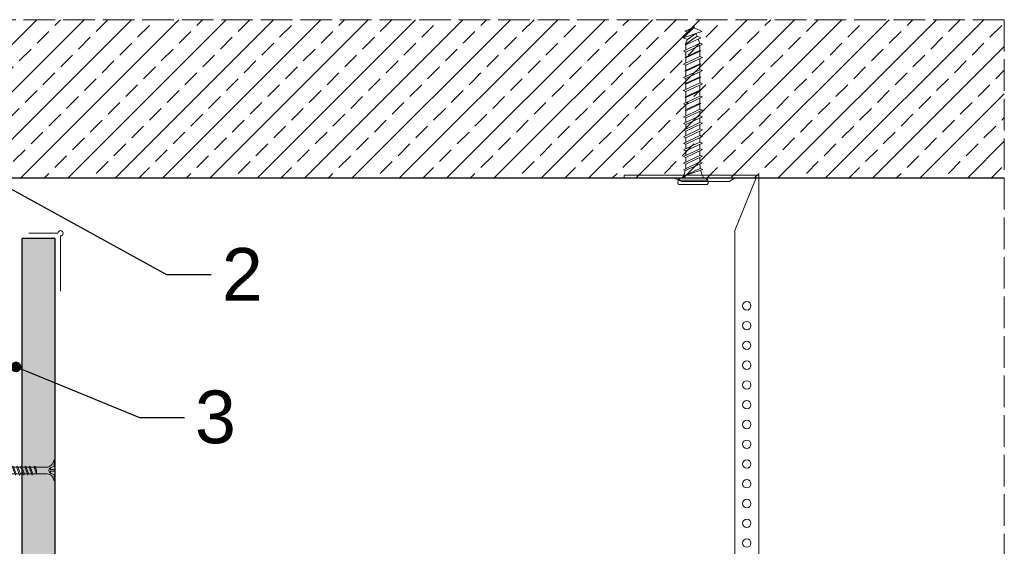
# Model space of a CAD drawing. Header units: millimetres. Extents: x -1515 to 3051, y -92 to 2830.
# Tile 20 of 30: x 756 to 1130, y 2630 to 2830. Entities that reach past the tile are written whole.
import ezdxf
from ezdxf import colors
from ezdxf.entities.mleader import LeaderData, LeaderLine
from ezdxf.math import Vec2, Vec3

# ---------------------------------------------------------------- set-up
doc = ezdxf.new("R2010")
doc.units = ezdxf.units.MM
doc.linetypes.add('ACAD_ISO02W100', pattern=[15, 12, -3])
for name, color, linetype, lineweight in [('_RIGIPS AKCESORIA', 7, 'Continuous', 18), ('_RIGIPS G-K', 7, 'Continuous', 25), ('KRESKOWANIE', 7, 'Continuous', 9), ('PRZERYWANA', 7, 'ACAD_ISO02W100', 9)]:
    doc.layers.add(name, color=color, linetype=linetype, lineweight=lineweight)
doc.styles.get("Standard").update_dxf_attribs({"font": 'arial.ttf'})

# ---------------------------------------------------------------- blocks, each defined once
blk = doc.blocks.new('noniusz gorny')
at = {"layer": '_RIGIPS AKCESORIA'}
for p, q in [((1619.18, 5099.69), (1619.18, 5389.69)), ((1670.18, 5388.69), (1670.18, 5389.69)), ((1620.18, 5388.69), (1628.18, 5388.69)), ((1620.18, 5388.69), (1628.18, 5368.79)), ((1630.21, 5387.39), (1628.18, 5388.69)), ((1630.21, 5387.39), (1648.47, 5387.39)), ((1648.47, 5387.39), (1651.34, 5388.69)), ((1651.34, 5388.69), (1670.18, 5388.69)), ((1628.18, 5104.69), (1628.18, 5368.79)), ((1623.18, 5099.69), (1619.18, 5099.69))]:
    blk.add_line(p, q, dxfattribs=at)
at = {"layer": '_RIGIPS AKCESORIA', "linetype": 'Continuous'}
blk.add_line((1670.18, 5389.69), (1619.18, 5389.69), dxfattribs=at)
at = {"layer": '_RIGIPS AKCESORIA'}
for centre in [(1623.73, 5340.19), (1623.73, 5332.69), (1623.73, 5325.19), (1623.73, 5317.69), (1623.73, 5310.19), (1623.73, 5302.69), (1623.73, 5295.19), (1623.73, 5287.69), (1623.73, 5280.19), (1623.73, 5272.69), (1623.73, 5265.19), (1623.73, 5257.69), (1623.73, 5250.19), (1623.73, 5242.69), (1623.73, 5235.19), (1623.73, 5227.69), (1623.73, 5220.19), (1623.73, 5212.69), (1623.73, 5205.19), (1623.73, 5197.69), (1623.73, 5190.19), (1623.73, 5182.69), (1623.73, 5175.19), (1623.73, 5167.69), (1623.73, 5160.19), (1623.73, 5152.69), (1623.73, 5145.19), (1623.73, 5137.69), (1623.73, 5130.19), (1623.73, 5122.69), (1623.73, 5115.19), (1623.73, 5107.69)]:
    blk.add_circle(centre, 1.6, dxfattribs=at)
blk.add_arc((1623.18, 5104.69), 5, 270, 0, dxfattribs=at)
blk = doc.blocks.new('kolek beton 65')
at = {"layer": '_RIGIPS AKCESORIA'}
for p, q in [((-125.3, -933.58), (-125.96, -934.72)), ((-122.91, -940.73), (-125.3, -933.58)), ((-120.48, -933.42), (-120.81, -934.33)), ((-117.51, -939.63), (-120.48, -933.42)), ((-115.48, -933.42), (-115.81, -934.33)), ((-112.51, -939.63), (-115.48, -933.42)), ((-110.48, -933.42), (-110.81, -934.33)), ((-110.48, -933.42), (-110.81, -934.33)), ((-107.51, -939.63), (-110.48, -933.42)), ((-105.48, -933.42), (-105.81, -934.33)), ((-102.51, -939.63), (-105.48, -933.42)), ((-100.48, -933.42), (-100.81, -934.33)), ((-97.51, -939.63), (-100.48, -933.42)), ((-95.48, -933.42), (-95.81, -934.33)), ((-92.51, -939.63), (-95.48, -933.42)), ((-92.98, -933.42), (-93.31, -934.33)), ((-90.01, -939.63), (-92.98, -933.42)), ((-90.48, -933.42), (-90.81, -934.33)), ((-87.51, -939.63), (-90.48, -933.42)), ((-87.98, -933.42), (-88.31, -934.33)), ((-85.01, -939.63), (-87.98, -933.42)), ((-85.48, -933.42), (-85.81, -934.33)), ((-82.51, -939.63), (-85.48, -933.42)), ((-82.98, -933.42), (-83.31, -934.33)), ((-80.01, -939.63), (-82.98, -933.42)), ((-80.48, -933.42), (-80.81, -934.33)), ((-77.51, -939.63), (-80.48, -933.42)), ((-77.98, -933.42), (-78.31, -934.33)), ((-75.01, -939.63), (-77.98, -933.42)), ((-75.47, -933.37), (-75.81, -934.33)), ((-75.47, -933.37), (-72.61, -939.89)), ((-72.91, -933.23), (-73.27, -934.2)), ((-70.43, -940.67), (-72.91, -933.23)), ((-68.91, -931.37), (-69.76, -932.23)), ((-69.76, -932.23), (-69.76, -941.73)), ((-67.81, -931.28), (-68.91, -931.37)), ((-68.91, -942.59), (-68.91, -931.37)), ((-67.26, -942.18), (-67.26, -931.78)), ((-126.91, -936.37), (-127.26, -936.98)), ((-126.9, -936.83), (-127.26, -936.98)), ((-126.72, -937.2), (-127.26, -936.98)), ((-127.02, -936.57), (-125.7, -939.37)), ((-125.41, -940.08), (-126.91, -936.37)), ((-126.69, -936.74), (-126.75, -936.77)), ((-125.96, -934.72), (-126.69, -936.74)), ((-126.69, -936.74), (-122.91, -940.73)), ((-123.47, -935.41), (-124.54, -935.85)), ((-122.3, -939.04), (-124.54, -935.85)), ((-122.93, -933.94), (-123.47, -935.41)), ((-123.47, -935.41), (-120.37, -939.96)), ((-120.25, -939.63), (-122.93, -933.94)), ((-120.86, -934.33), (-122.44, -934.98)), ((-120.81, -934.33), (-120.86, -934.33)), ((-117.85, -940.54), (-120.81, -934.33)), ((-118.08, -934.33), (-120.05, -934.33)), ((-117.93, -933.94), (-118.08, -934.33)), ((-118.08, -934.33), (-115.39, -940.02)), ((-115.25, -939.63), (-117.93, -933.94)), ((-115.81, -934.33), (-117.73, -934.33)), ((-112.85, -940.54), (-115.81, -934.33)), ((-113.08, -934.33), (-115.05, -934.33)), ((-112.93, -933.94), (-113.08, -934.33)), ((-113.08, -934.33), (-110.39, -940.02)), ((-110.25, -939.63), (-112.93, -933.94)), ((-110.81, -934.33), (-112.73, -934.33)), ((-108.28, -939.63), (-110.81, -934.33)), ((-107.85, -940.54), (-110.81, -934.33)), ((-108.08, -934.33), (-110.05, -934.33)), ((-107.51, -939.63), (-110.05, -934.33)), ((-107.93, -933.94), (-108.08, -934.33)), ((-108.08, -934.33), (-105.39, -940.02)), ((-105.25, -939.63), (-107.93, -933.94)), ((-105.81, -934.33), (-107.73, -934.33)), ((-102.85, -940.54), (-105.81, -934.33)), ((-103.08, -934.33), (-105.05, -934.33)), ((-102.93, -933.94), (-103.08, -934.33)), ((-103.08, -934.33), (-100.39, -940.02)), ((-100.25, -939.63), (-102.93, -933.94)), ((-100.81, -934.33), (-102.73, -934.33)), ((-97.85, -940.54), (-100.81, -934.33)), ((-98.08, -934.33), (-100.05, -934.33)), ((-97.93, -933.94), (-98.08, -934.33)), ((-98.08, -934.33), (-95.39, -940.02)), ((-95.25, -939.63), (-97.93, -933.94)), ((-95.81, -934.33), (-97.73, -934.33)), ((-92.85, -940.54), (-95.81, -934.33)), ((-93.31, -934.33), (-95.05, -934.33)), ((-90.35, -940.54), (-93.31, -934.33)), ((-90.81, -934.33), (-92.55, -934.33)), ((-87.85, -940.54), (-90.81, -934.33)), ((-88.31, -934.33), (-90.05, -934.33)), ((-85.35, -940.54), (-88.31, -934.33)), ((-85.81, -934.33), (-87.55, -934.33)), ((-82.85, -940.54), (-85.81, -934.33)), ((-83.31, -934.33), (-85.05, -934.33)), ((-80.35, -940.54), (-83.31, -934.33)), ((-80.81, -934.33), (-82.55, -934.33)), ((-77.85, -940.54), (-80.81, -934.33)), ((-80.05, -934.33), (-78.31, -934.33)), ((-75.35, -940.54), (-78.31, -934.33)), ((-75.81, -934.33), (-77.55, -934.33)), ((-72.85, -940.54), (-75.81, -934.33)), ((-73.27, -934.2), (-70.43, -940.67)), ((-124.89, -938.64), (-125.41, -940.08)), ((-122.3, -939.04), (-122.91, -940.73)), ((-120.86, -939.63), (-122.3, -939.04)), ((-120.6, -939.63), (-120.86, -939.63)), ((-120.25, -939.63), (-120.37, -939.96)), ((-118.28, -939.63), (-120.25, -939.63)), ((-117.51, -939.63), (-117.85, -940.54)), ((-115.58, -939.63), (-117.51, -939.63)), ((-115.25, -939.63), (-115.39, -940.02)), ((-113.28, -939.63), (-115.25, -939.63)), ((-112.51, -939.63), (-112.85, -940.54)), ((-110.6, -939.63), (-112.51, -939.63)), ((-110.25, -939.63), (-110.39, -940.02)), ((-108.28, -939.63), (-110.25, -939.63)), ((-107.51, -939.63), (-107.85, -940.54)), ((-107.51, -939.63), (-107.85, -940.54)), ((-105.6, -939.63), (-107.51, -939.63)), ((-105.25, -939.63), (-105.39, -940.02)), ((-103.28, -939.63), (-105.25, -939.63)), ((-102.51, -939.63), (-102.91, -940.73)), ((-100.6, -939.63), (-102.51, -939.63)), ((-100.25, -939.63), (-100.41, -940.08)), ((-98.28, -939.63), (-100.25, -939.63)), ((-97.51, -939.63), (-97.85, -940.54)), ((-95.6, -939.63), (-97.51, -939.63)), ((-95.25, -939.63), (-95.39, -940.02)), ((-93.28, -939.63), (-95.25, -939.63)), ((-92.51, -939.63), (-92.85, -940.54)), ((-90.78, -939.63), (-92.51, -939.63)), ((-90.01, -939.63), (-90.35, -940.54)), ((-88.28, -939.63), (-90.01, -939.63)), ((-87.51, -939.63), (-87.85, -940.54)), ((-85.78, -939.63), (-87.51, -939.63)), ((-85.01, -939.63), (-85.35, -940.54)), ((-83.28, -939.63), (-85.01, -939.63)), ((-82.51, -939.63), (-82.85, -940.54)), ((-80.78, -939.63), (-82.51, -939.63)), ((-80.01, -939.63), (-80.35, -940.54)), ((-78.28, -939.63), (-80.01, -939.63)), ((-77.51, -939.63), (-77.85, -940.54)), ((-77.51, -939.63), (-75.78, -939.63)), ((-75.01, -939.63), (-75.35, -940.54)), ((-72.61, -939.89), (-72.85, -940.54)), ((-68.91, -942.59), (-69.76, -941.73)), ((-67.81, -942.68), (-68.91, -942.59))]:
    blk.add_line(p, q, dxfattribs=at)
for centre, radius, start, end in [((-74.88, -924.33), 10, 282.9916, 297.2521), ((-70.76, -932.33), 1, 297.387, 0.1192), ((-67.76, -931.78), 0.5, 0, 95), ((-74.88, -924.33), 10, 269.0428, 279.2887), ((-74.88, -949.63), 10, 80.5289, 90.7633), ((-74.88, -949.63), 10, 62.7479, 76.8682), ((-70.76, -941.63), 1, 359.8807, 62.6128), ((-67.76, -942.18), 0.5, 265, 360)]:
    blk.add_arc(centre, radius, start, end, dxfattribs=at)
blk = doc.blocks.new('TN 25')
at = {"layer": '_RIGIPS AKCESORIA'}
for p, q in [((0, -0.84), (0, 7.16)), ((0, 7.16), (0.46, 7.16)), ((0.46, 4.78), (0, 4.78)), ((0.46, 7.16), (0.46, 4.78)), ((1.77, 3.5), (1.77, 4.2)), ((3.02, 4.46), (8.47, 4.46)), ((7.12, 4.46), (7.12, 3.18)), ((8.03, 2.01), (7.12, 4.46)), ((8.47, 4.46), (8.79, 5)), ((9.61, 1.51), (8.47, 4.46)), ((8.79, 5), (9.93, 2.01)), ((9, 4.46), (10.1, 4.46)), ((10.1, 4.46), (10.41, 5)), ((11.23, 1.51), (10.1, 4.46)), ((10.41, 5), (11.56, 2.01)), ((10.62, 4.46), (11.67, 4.46)), ((11.67, 4.46), (11.99, 5)), ((12.81, 1.51), (11.67, 4.46)), ((11.99, 5), (13.14, 2.01)), ((12.2, 4.46), (13.21, 4.46)), ((13.21, 4.46), (13.52, 5)), ((14.34, 1.51), (13.21, 4.46)), ((13.52, 5), (14.67, 2.01)), ((13.73, 4.46), (14.8, 4.46)), ((14.8, 4.46), (15.12, 5)), ((15.94, 1.51), (14.8, 4.46)), ((15.12, 5), (16.26, 2.01)), ((15.33, 4.46), (16.42, 4.46)), ((16.42, 4.46), (16.73, 5)), ((17.55, 1.51), (16.42, 4.46)), ((16.73, 5), (17.88, 2.01)), ((16.94, 4.46), (17.99, 4.46)), ((17.99, 4.46), (18.31, 5)), ((19.13, 1.51), (17.99, 4.46)), ((18.31, 5), (19.45, 2.01)), ((18.52, 4.46), (19.68, 4.46)), ((19.68, 4.46), (20, 5)), ((20.82, 1.51), (19.68, 4.46)), ((20, 5), (21.14, 2.01)), ((20.21, 4.46), (20.7, 4.46)), ((20.7, 4.46), (22.28, 3.98)), ((22.28, 3.98), (22.56, 4.37)), ((22.7, 2.36), (22.28, 3.98)), ((22.56, 4.37), (23.03, 2.71)), ((22.71, 3.85), (25, 3.24)), ((0, 3.5), (1.77, 3.5)), ((0, 2.83), (1.77, 2.83)), ((0.46, 1.64), (0, 1.64)), ((0.46, -0.84), (0.46, 1.64)), ((1.77, 2.83), (1.77, 2.18)), ((7.49, 2.01), (3.55, 2.01)), ((7.12, 3.18), (7.65, 1.53)), ((7.65, 1.53), (8.03, 2.01)), ((9.41, 2.01), (8.03, 2.01)), ((9.93, 2.01), (9.61, 1.51)), ((11.04, 2.01), (9.93, 2.01)), ((11.56, 2.01), (11.23, 1.51)), ((12.61, 2.01), (11.56, 2.01)), ((13.14, 2.01), (12.81, 1.51)), ((14.15, 2.01), (13.14, 2.01)), ((14.67, 2.01), (14.34, 1.51)), ((15.74, 2.01), (14.67, 2.01)), ((16.26, 2.01), (15.94, 1.51)), ((17.36, 2.01), (16.26, 2.01)), ((17.88, 2.01), (17.55, 1.51)), ((18.93, 2.01), (17.88, 2.01)), ((19.45, 2.01), (19.13, 1.51)), ((19.45, 2.01), (20.62, 2.01)), ((21.14, 2.01), (20.82, 1.51)), ((21.14, 2.01), (21.81, 2.12)), ((21.85, 1.83), (21.67, 3.28)), ((21.67, 3.28), (22.14, 2.4)), ((22.14, 2.4), (21.85, 1.83)), ((22.7, 2.36), (22.14, 2.4)), ((23.03, 2.71), (22.7, 2.36)), ((25, 3.24), (23.03, 2.71)), ((0, -0.84), (0.46, -0.84))]:
    blk.add_line(p, q, dxfattribs=at)
for centre, major_axis, ratio, start_param, end_param in [((3.09, 7.67), (0.17, 3.2), 0.826134, 1.773653, 3.180586), ((-0.04, 0.9), (0, 3.93), 0.848176, -0.720942, -0.151112), ((1.66, 3.18), (0, 0.895), 0.848176, -1.552777, -0.720942), ((3.37, -1.57), (0.28, 3.57), 0.832181, 0.035984, 1.430787), ((-2.73, 15.91), (0, 14.76), 0.848176, 3.399396, 3.475072), ((0.59, 4.62), (0, 2.81), 0.848176, 3.475072, 3.862535), ((1.66, 3.18), (0, 0.895), 0.848176, 3.862535, 4.730408)]:
    blk.add_ellipse(centre, major_axis=major_axis, ratio=ratio, start_param=start_param, end_param=end_param, dxfattribs=at)
blk = doc.blocks.new('polnaroznik')
at = {"layer": '_RIGIPS AKCESORIA'}
for p, q in [((430.5, 56.15), (451.5, 56.15)), ((429.5, 44.15), (429.5, 55.15))]:
    blk.add_line(p, q, dxfattribs=at)
blk.add_arc((429.5, 56.15), 1, 0, 270, dxfattribs=at)
blk = doc.blocks.new('_Dot')
at = {"color": 0, "linetype": 'ByBlock', "lineweight": -2}
blk.add_line((-0.5, 0), (-1, 0), dxfattribs=at)
at = {"color": 0, "linetype": 'ByBlock', "const_width": 0.5}
blk.add_lwpolyline([(-0.25, 0, 1), (0.25, 0, 1)], format="xyb", close=True, dxfattribs=at)

msp = doc.modelspace()

# ---------------------------------------------------------------- hatches: boundary and pattern name
at = {"layer": 'KRESKOWANIE'}
h = msp.add_hatch(dxfattribs=at)
h.set_pattern_fill('ANSI33', color=256, scale=2, angle=180, style=0)
h.set_pattern_definition([(225, (-824.233, 1260.4), (8.980256, -8.980256), []), (225, (-833.213, 1260.4), (8.980256, -8.980256), [6.35, -3.175])])
h.paths.add_polyline_path([(305.97, 2829.657), (305.97, 2769.657), (1129.97, 2769.657), (1129.97, 2829.657)])
h = msp.add_hatch(dxfattribs=at)
h.set_pattern_fill('DOTS', color=256, scale=2, angle=225, style=0)
h.set_pattern_definition([(225, (-836.733, 652.2892), (1.122532, -3.367596), [0, -3.175])])
h.paths.add_polyline_path([(769.97, 2746.657), (757.47, 2746.657), (757.47, 2336.459), (769.97, 2336.459)])

# ---------------------------------------------------------------- linework, layer by layer
msp.add_line((305.97, 2769.657), (1129.97, 2769.657))
at = {"layer": '_RIGIPS G-K'}
for p, q in [((757.47, 2336.459), (757.47, 2746.657)), ((769.97, 2746.657), (757.47, 2746.657)), ((769.97, 2336.459), (769.97, 2746.657))]:
    msp.add_line(p, q, dxfattribs=at)
at = {"layer": 'PRZERYWANA'}
for q in [(305.97, 2829.657), (1129.97, 2384.209)]:
    msp.add_line((1129.97, 2829.657), q, dxfattribs=at)

# ---------------------------------------------------------------- block references
at = {"color": 253, "xscale": -1}
msp.add_blockref('noniusz gorny', (2655.978, -2619.036), dxfattribs=at)
at = {"layer": '_RIGIPS AKCESORIA'}
for name, p, rotation in [('kolek beton 65', (1948.854, 2699.895), 270), ('polnaroznik', (715.82, 3178.158), 270), ('TN 25', (769.97, 2661.9), 180)]:
    msp.add_blockref(name, p, dxfattribs=dict(at, rotation=rotation))

# ---------------------------------------------------------------- leaders
at = {"layer": 'KRESKOWANIE'}
ml = msp.add_multileader_mtext('Standard', dxfattribs=at)
ml.set_content('2', color=256)
ml.set_leader_properties()
ml.set_arrow_properties(name='DOT')
ml.build(insert=Vec2(0, 0))
ml.multileader.update_dxf_attribs({"dogleg_length": 17})
ctx = ml.context
ctx.base_point, ctx.char_height, ctx.landing_gap_size, ctx.plane_origin = Vec3(829.145, 2733.05), 20, 4, Vec3(748.468, 2768.087)
notes = []
notes.append((ctx, [(0, (1, 1, 0), (812.145, 2733.05), (1, 0), 17, [(0, [(748.468, 2768.087)], 0, [])])]))
ctx.mtext.insert, ctx.mtext.flow_direction = Vec3(833.145, 2743.05), 5
ml = msp.add_multileader_mtext('Standard', dxfattribs=at)
ml.set_content('3', color=256)
ml.set_leader_properties()
ml.set_arrow_properties(name='DOT')
ml.build(insert=Vec2(0, 0))
ml.multileader.update_dxf_attribs({"dogleg_length": 17})
ctx = ml.context
ctx.base_point, ctx.char_height, ctx.landing_gap_size, ctx.plane_origin = Vec3(818.942, 2678.842), 20, 4, Vec3(755.078, 2697.97)
notes.append((ctx, [(0, (1, 1, 0), (801.942, 2678.842), (1, 0), 17, [(0, [(755.078, 2697.97)], 0, [])])]))
ctx.mtext.insert, ctx.mtext.flow_direction = Vec3(822.942, 2689.02), 5
for ctx, leaders in notes:
    for number, flags, end, landing, length, lines in leaders:
        leader = LeaderData()
        leader.index, (leader.has_last_leader_line, leader.has_dogleg_vector, leader.attachment_direction) = number, flags
        leader.last_leader_point, leader.dogleg_vector, leader.dogleg_length = Vec3(end), Vec3(landing), length
        for number, points, colour, breaks in lines:
            line = LeaderLine()
            line.index, line.vertices, line.color, line.breaks = number, Vec3.list(points), colors.encode_raw_color(colour), breaks
            leader.lines.append(line)
        ctx.leaders.append(leader)

doc.saveas('drawing.dxf')
